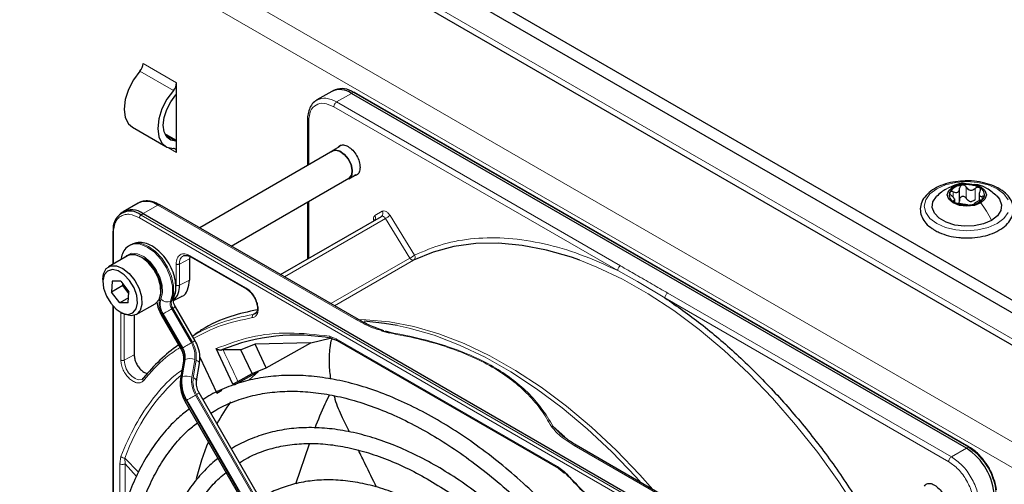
# Paper-space layout 'Blatt4' of a CAD drawing. Header units: millimetres. Extents: x 5 to 418, y 2 to 292.
# Tile 76 of 118: x 121 to 142, y 217 to 226. Entities that reach past the tile are written whole.
import ezdxf

# ---------------------------------------------------------------- set-up
doc = ezdxf.new("R2010")
doc.units = ezdxf.units.MM

psp = doc.layouts.new('Blatt4')

# ---------------------------------------------------------------- linework, layer by layer
at = {"color": 7, "linetype": 'Continuous', "lineweight": 25}
for p, q in [((87.494, 252.087), (145.241, 218.75)), ((87.494, 251.815), (145.241, 218.478)), ((88.154, 250.753), (144.463, 218.247)), ((124.676, 224.793), (124.676, 225.029)), ((127.949, 224.847), (127.636, 224.666)), ((128.022, 224.881), (127.976, 224.86)), ((141.341, 217.315), (128.366, 224.806)), ((141.406, 217.336), (128.431, 224.827)), ((124.676, 223.795), (124.676, 224.793)), ((127.439, 224.251), (127.439, 223.281)), ((123.743, 224.091), (124.45, 223.682)), ((124.676, 223.808), (124.428, 223.951)), ((124.676, 223.559), (124.676, 223.795)), ((127.974, 223.59), (125.163, 221.967)), ((128.123, 223.686), (127.97, 223.597)), ((125.829, 221.582), (128.308, 223.013)), ((128.312, 223.005), (128.465, 223.094)), ((141.199, 222.54), (141.199, 222.803)), ((141.096, 222.511), (141.096, 222.579)), ((141.608, 222.699), (141.608, 222.536)), ((123.865, 222.489), (123.551, 222.308)), ((128.512, 220.033), (124.323, 222.452)), ((127.439, 222.511), (127.439, 221.309)), ((123.526, 222.292), (123.486, 222.262)), ((123.968, 222.267), (136.943, 214.776)), ((126.871, 220.981), (128.999, 222.21)), ((123.327, 221.881), (123.327, 221.196)), ((123.712, 221.61), (123.688, 221.597)), ((123.642, 221.378), (123.241, 221.146)), ((124.957, 221.362), (124.948, 221.314)), ((124.948, 221.314), (124.948, 220.865)), ((124.975, 221.355), (126.149, 220.677)), ((123.12, 220.879), (123.12, 220.825)), ((123.315, 220.841), (123.304, 220.612)), ((123.54, 220.748), (123.304, 220.612)), ((123.496, 220.843), (123.315, 220.841)), ((123.496, 220.843), (123.668, 220.616)), ((123.54, 220.748), (123.541, 220.784)), ((123.564, 220.753), (123.54, 220.748)), ((123.666, 220.58), (123.54, 220.748)), ((123.475, 220.385), (123.304, 220.612)), ((123.662, 220.492), (123.475, 220.385)), ((123.657, 220.387), (123.668, 220.616)), ((124.608, 220.433), (124.78, 220.518)), ((123.327, 220.325), (123.327, 214.83)), ((123.657, 220.387), (123.475, 220.385)), ((123.825, 220.136), (124.225, 220.367)), ((125.066, 219.584), (124.652, 220.301)), ((123.486, 220.192), (123.533, 220.165)), ((123.781, 220.117), (123.781, 219.285)), ((124.352, 220.128), (124.766, 219.411)), ((126.334, 220.152), (126.292, 220.136)), ((125.008, 219.693), (125.004, 219.691)), ((127.508, 219.54), (127.914, 219.64)), ((127.93, 219.641), (128.064, 219.588)), ((128.989, 219.803), (129.164, 219.75)), ((129.079, 219.791), (129.175, 219.764)), ((125.865, 218.669), (125.513, 219.42)), ((126.334, 219.511), (126.034, 219.396)), ((127.508, 219.54), (126.334, 219.511)), ((126.566, 219.011), (126.334, 219.511)), ((126.566, 219.011), (127.508, 219.54)), ((128.063, 219.589), (132.732, 216.893)), ((125.169, 219.24), (125.522, 218.481)), ((125.655, 219.391), (125.622, 219.389)), ((126.034, 219.396), (125.655, 219.391)), ((126.267, 218.895), (126.034, 219.396)), ((124.818, 219.156), (124.758, 218.786)), ((125.099, 218.737), (125.16, 219.107)), ((126.267, 218.895), (126.566, 219.011)), ((126.395, 218.929), (125.89, 218.646)), ((125.967, 218.722), (126.267, 218.895)), ((126.205, 218.757), (126.395, 218.929)), ((129.149, 211.56), (125.152, 218.482)), ((125.522, 218.481), (125.627, 218.539)), ((124.852, 218.309), (128.849, 211.387)), ((128.323, 217.661), (128.176, 217.959)), ((132.802, 217.595), (132.621, 217.774)), ((127.191, 216.568), (127.478, 217.411)), ((137.298, 214.961), (133.109, 217.379)), ((141.406, 217.336), (141.407, 217.336)), ((123.831, 216.722), (123.592, 216.987)), ((132.731, 216.894), (132.856, 216.8))]:
    psp.add_line(p, q, dxfattribs=at)
at = {"color": 7, "linetype": 'Continuous', "lineweight": 18}
for p, q in [((144.416, 218.41), (88.201, 250.862)), ((86.492, 249.671), (142.589, 217.287)), ((86.257, 249.263), (142.354, 216.879)), ((124.676, 225.029), (123.969, 225.437)), ((124.61, 224.868), (123.902, 225.276)), ((128.052, 224.625), (128.366, 224.806)), ((128.366, 224.806), (128.409, 224.826)), ((128.409, 224.826), (141.385, 217.336)), ((134.042, 221.167), (128.052, 224.625)), ((133.983, 221.065), (127.994, 224.523)), ((127.463, 224.216), (127.463, 223.295)), ((124.661, 223.796), (124.442, 223.922)), ((124.505, 223.658), (124.676, 223.559)), ((141.064, 222.61), (141.064, 222.727)), ((141.34, 222.589), (141.34, 222.827)), ((141.525, 222.56), (141.525, 222.798)), ((127.463, 222.525), (127.463, 221.323)), ((141.076, 222.517), (141.076, 222.539)), ((141.677, 222.571), (141.677, 222.632)), ((123.968, 222.267), (124.281, 222.448)), ((124.281, 222.448), (128.47, 220.029)), ((128.862, 222.227), (129.017, 222.316)), ((136.868, 214.687), (123.892, 222.178)), ((123.925, 222.237), (123.968, 222.267)), ((136.9, 214.747), (123.925, 222.237)), ((126.95, 220.935), (129.081, 222.166)), ((129.597, 221.33), (129.081, 222.166)), ((129.179, 222.227), (129.696, 221.392)), ((123.342, 221.86), (123.342, 221.204)), ((124.948, 221.314), (124.735, 221.204)), ((124.965, 221.377), (126.139, 220.7)), ((129.597, 221.33), (127.932, 220.368)), ((129.677, 221.284), (128.011, 220.323)), ((124.666, 220.756), (124.666, 221.205)), ((124.735, 220.755), (124.735, 221.204)), ((133.983, 221.065), (134.402, 220.832)), ((124.948, 220.865), (124.735, 220.755)), ((134.402, 220.832), (134.98, 220.49)), ((140.969, 217.032), (134.98, 220.49)), ((141.028, 217.134), (135.038, 220.592)), ((123.342, 220.309), (123.342, 214.984)), ((124.572, 220.435), (124.549, 220.421)), ((124.597, 220.269), (124.574, 220.256)), ((124.987, 219.539), (124.574, 220.256)), ((124.597, 220.269), (125.011, 219.553)), ((123.499, 219.175), (123.499, 220.169)), ((123.568, 219.174), (123.568, 220.146)), ((124.79, 219.425), (124.376, 220.142)), ((124.392, 220.151), (124.806, 219.435)), ((126.292, 220.136), (126.358, 220.18)), ((127.903, 219.682), (128.046, 219.627)), ((128.046, 219.627), (132.714, 216.932)), ((124.806, 219.435), (124.79, 219.425)), ((123.568, 219.174), (123.781, 219.285)), ((124.778, 218.811), (124.838, 219.181)), ((124.855, 219.191), (124.795, 218.82)), ((124.838, 219.181), (124.855, 219.191)), ((124.998, 218.815), (125.058, 219.185)), ((125.087, 219.175), (125.026, 218.804)), ((124.795, 218.82), (124.778, 218.811)), ((129.07, 211.515), (125.074, 218.437)), ((125.097, 218.451), (129.094, 211.528)), ((124.876, 218.323), (124.893, 218.333)), ((128.872, 211.401), (124.876, 218.323)), ((124.893, 218.333), (128.889, 211.41)), ((132.621, 217.774), (132.87, 217.555)), ((133.068, 217.375), (137.257, 214.957)), ((141.385, 217.336), (141.341, 217.315)), ((123.475, 216.987), (123.498, 217.139)), ((141.341, 217.315), (141.028, 217.134)), ((123.475, 215.695), (123.475, 216.987)), ((123.873, 216.812), (123.584, 217.109)), ((123.592, 216.987), (123.584, 217.109)), ((123.592, 216.118), (123.592, 216.987)), ((132.714, 216.932), (132.857, 216.823))]:
    psp.add_line(p, q, dxfattribs=at)
at = {"color": 7, "linetype": 'Continuous', "lineweight": 25, "flags": 128}
for points in [[(123.902, 225.276), (123.766, 225.092), (123.66, 224.885), (123.593, 224.673), (123.57, 224.472), (123.593, 224.297), (123.66, 224.163), (123.743, 224.091)], [(124.61, 224.868), (124.473, 224.684), (124.367, 224.477), (124.3, 224.265), (124.277, 224.064), (124.3, 223.889), (124.367, 223.755), (124.473, 223.67), (124.61, 223.643)], [(124.661, 223.796), (124.552, 223.817), (124.467, 223.884), (124.413, 223.992), (124.395, 224.132), (124.413, 224.293), (124.467, 224.463), (124.552, 224.628), (124.661, 224.775)], [(127.937, 223.568), (127.957, 223.588), (128.031, 223.613)], [(127.974, 223.59), (128.034, 223.605), (128.122, 223.583), (128.214, 223.518), (128.294, 223.42), (128.351, 223.304), (128.376, 223.187), (128.365, 223.088), (128.32, 223.021), (128.308, 223.013)], [(128.031, 223.613), (128.122, 223.59), (128.215, 223.524), (128.298, 223.423), (128.356, 223.304), (128.382, 223.184), (128.371, 223.082), (128.325, 223.014), (128.27, 222.991)], [(141.644, 222.494), (141.51, 222.442), (141.352, 222.424), (141.194, 222.442), (141.06, 222.494), (140.971, 222.571), (140.939, 222.662), (140.971, 222.753), (141.06, 222.83)], [(141.06, 222.83), (141.194, 222.882), (141.352, 222.9), (141.51, 222.882), (141.644, 222.83), (141.733, 222.753), (141.764, 222.662), (141.733, 222.571), (141.644, 222.494)], [(141.871, 222.125), (141.703, 222.052), (141.508, 222.01), (141.3, 222.002), (141.096, 222.027), (140.913, 222.085), (140.765, 222.17), (140.665, 222.276), (140.621, 222.394), (140.635, 222.514), (140.708, 222.627), (140.713, 222.632)], [(141.982, 222.641), (142.039, 222.572), (142.083, 222.454), (142.069, 222.334), (141.996, 222.221), (141.871, 222.125)], [(133.183, 221.283), (133.009, 221.345), (132.483, 221.498), (131.968, 221.598), (131.469, 221.643), (130.987, 221.634), (130.526, 221.571), (130.088, 221.455), (129.677, 221.284)], [(124.225, 220.367), (124.23, 220.37), (124.307, 220.455), (124.344, 220.585), (124.336, 220.746), (124.284, 220.921), (124.195, 221.09), (124.077, 221.236), (123.944, 221.343), (123.809, 221.398), (123.688, 221.397), (123.642, 221.378)], [(123.12, 220.879), (123.136, 220.999), (123.193, 221.107), (123.288, 221.166), (123.408, 221.167), (123.543, 221.111), (123.676, 221.005), (123.794, 220.859), (123.884, 220.689), (123.935, 220.515), (123.943, 220.353), (123.906, 220.224), (123.829, 220.139), (123.72, 220.109), (123.72, 220.109)], [(123.652, 220.142), (123.753, 220.172), (123.822, 220.255), (123.851, 220.381), (123.835, 220.536), (123.777, 220.7), (123.685, 220.853), (123.568, 220.978), (123.441, 221.058), (123.32, 221.086), (123.218, 221.056), (123.149, 220.973), (123.121, 220.846), (123.136, 220.692), (123.194, 220.528), (123.287, 220.375), (123.404, 220.25), (123.53, 220.169), (123.652, 220.142)], [(123.72, 220.109), (123.591, 220.136), (123.533, 220.165)], [(129.33, 219.907), (129.065, 219.952), (128.631, 219.995)]]:
    psp.add_lwpolyline(points, dxfattribs=at)
at = {"color": 7, "linetype": 'Continuous', "lineweight": 18, "flags": 128}
for points in [[(140.716, 222.791), (140.902, 222.874), (141.119, 222.926), (141.352, 222.944), (141.585, 222.926), (141.802, 222.874), (141.988, 222.791), (142.131, 222.684), (142.221, 222.558)], [(142.221, 222.289), (142.131, 222.164), (141.988, 222.057), (141.802, 221.974), (141.585, 221.922), (141.352, 221.904), (141.119, 221.922), (140.902, 221.974), (140.716, 222.057), (140.573, 222.164), (140.483, 222.289), (140.452, 222.424), (140.483, 222.558), (140.573, 222.684), (140.716, 222.791)], [(129.081, 222.166), (129.072, 222.178), (129.062, 222.19), (129.051, 222.199), (129.04, 222.207), (129.029, 222.212), (129.018, 222.214), (129.008, 222.213), (128.999, 222.21)], [(124.549, 220.421), (124.589, 220.565), (124.587, 220.74), (124.543, 220.932), (124.46, 221.125), (124.345, 221.303), (124.207, 221.453), (124.058, 221.562), (123.91, 221.622), (123.773, 221.627), (123.689, 221.597)], [(123.712, 221.61), (123.797, 221.641), (123.933, 221.636), (124.082, 221.576), (124.231, 221.467), (124.369, 221.317), (124.483, 221.138), (124.566, 220.945), (124.611, 220.754), (124.613, 220.579), (124.572, 220.435)], [(123.595, 221.351), (123.625, 221.383), (123.725, 221.43), (123.849, 221.422), (123.983, 221.36), (124.115, 221.249), (124.231, 221.102), (124.319, 220.932), (124.37, 220.758), (124.38, 220.597), (124.346, 220.465)], [(129.677, 221.284), (129.668, 221.282), (129.659, 221.282), (129.648, 221.284), (129.637, 221.289), (129.626, 221.297), (129.616, 221.306), (129.606, 221.317), (129.597, 221.33)], [(139.067, 215.97), (138.649, 216.61), (138.205, 217.225), (137.738, 217.813), (137.252, 218.37), (136.748, 218.892), (136.231, 219.376), (135.702, 219.82), (135.166, 220.221), (134.625, 220.575), (134.083, 220.882), (133.543, 221.139), (133.183, 221.283)], [(124.392, 220.151), (124.409, 220.161), (124.429, 220.173), (124.452, 220.186), (124.477, 220.2), (124.502, 220.215), (124.527, 220.229), (124.551, 220.243), (124.574, 220.256)], [(124.597, 220.269), (124.616, 220.281), (124.632, 220.29), (124.643, 220.296), (124.65, 220.3), (124.652, 220.301)], [(128.517, 220.03), (128.669, 220.027), (129.169, 219.981), (129.683, 219.882), (130.209, 219.728), (130.744, 219.523), (131.284, 219.266), (131.825, 218.959), (132.366, 218.604), (132.903, 218.204), (133.431, 217.76), (133.949, 217.276), (134.452, 216.754), (134.728, 216.445)], [(134.48, 216.588), (134.365, 216.715), (133.86, 217.239), (133.341, 217.724), (132.81, 218.17), (132.272, 218.571), (131.73, 218.927), (131.186, 219.235), (130.645, 219.492), (130.108, 219.699), (129.581, 219.852), (129.33, 219.907)], [(124.806, 219.435), (124.823, 219.444), (124.843, 219.456), (124.866, 219.469), (124.89, 219.483), (124.916, 219.498), (124.941, 219.512), (124.965, 219.526), (124.987, 219.539)], [(125.011, 219.553), (125.03, 219.564), (125.046, 219.573), (125.057, 219.579), (125.064, 219.583), (125.066, 219.584)], [(123.952, 218.777), (123.93, 218.766), (123.868, 218.761), (123.798, 218.785), (123.728, 218.836), (123.664, 218.908), (123.613, 218.995), (123.58, 219.087), (123.568, 219.174)], [(125.087, 219.175), (125.11, 219.164), (125.13, 219.153), (125.145, 219.14), (125.155, 219.128), (125.16, 219.115), (125.16, 219.107)], [(125.026, 218.804), (125.05, 218.794), (125.07, 218.783), (125.085, 218.77), (125.095, 218.757), (125.1, 218.745), (125.1, 218.737)], [(124.893, 218.333), (124.909, 218.342), (124.929, 218.354), (124.952, 218.367), (124.977, 218.381), (125.002, 218.396), (125.027, 218.41), (125.051, 218.424), (125.074, 218.437)], [(125.097, 218.451), (125.116, 218.462), (125.132, 218.471), (125.143, 218.477), (125.15, 218.481), (125.152, 218.482)]]:
    psp.add_lwpolyline(points, dxfattribs=at)
at = {"color": 7, "linetype": 'Continuous', "lineweight": 25}
for centre, radius, start, end in [((123.711, 225.45), 0.258, 317.8603, 357.2306), ((124.418, 225.042), 0.258, 317.8603, 357.2306), ((128.122, 224.465), 0.419, 54.3824, 114.3071), ((128.162, 224.476), 0.429, 54.844, 109.1737), ((128.421, 224.806), 0.0233, 64.1059, 120.3461), ((124.264, 225.124), 0.528, 318.6667, 321.2143), ((124.664, 223.654), 0.141, 84.9435, 91.0853), ((124.605, 223.572), 0.0717, 349.9745, 86.6766), ((141.275, 222.53), 0.342, 93.4335, 146.5611), ((141.353, 222.304), 0.576, 62.6428, 99.7711), ((141.559, 222.661), 0.165, 340.539, 69.2579), ((124.037, 222.107), 0.419, 54.3824, 114.3071), ((141.145, 222.663), 0.165, 160.539, 249.2579), ((141.455, 222.735), 0.211, 254.2708, 268.1431), ((141.429, 222.795), 0.342, 273.4335, 326.5611), ((123.696, 221.957), 0.362, 50.7967, 189.214), ((123.729, 221.958), 0.39, 52.237, 121.2851), ((124.306, 222.413), 0.0419, 65.6929, 125.6176), ((141.351, 223.02), 0.576, 242.6428, 279.7711), ((123.351, 221.879), 0.0233, 119.6454, 175.8931), ((123.533, 220.641), 0.812, 0.4785, 59.5161), ((124.357, 220.721), 0.379, 312.0455, 5.0454), ((127.201, 215.571), 4.132, 79.4654, 112.462), ((126.94, 216.398), 3.814, 125.6685, 140.9731), ((129.101, 215.942), 4.044, 144.3658, 152.1043), ((130.26, 215.409), 5.321, 157.4172, 166.3185), ((140.651, 216.236), 1.281, 2.6055, 57.3945)]:
    psp.add_arc(centre, radius, start, end, dxfattribs=at)
at = {"color": 7, "linetype": 'Continuous', "lineweight": 18}
for centre, radius, start, end in [((128.954, 222.272), 0.0769, 306.3512, 35.1851), ((123.97, 222.174), 0.0777, 125.6892, 177.1989), ((128.799, 222.183), 0.0772, 307.8335, 35.0766), ((128.311, 223.498), 1.539, 299.9888, 304.3156), ((123.352, 221.883), 0.0242, 184.4143, 246.9058), ((123.626, 220.692), 0.728, 343.7571, 77.8747), ((124.908, 221.227), 0.175, 119.2886, 187.7145), ((128.828, 222.662), 1.539, 299.9888, 304.3156), ((129.63, 221.348), 0.0788, 306.4033, 33.6243), ((124.706, 220.368), 0.4, 162.4884, 214.4618), ((124.691, 220.356), 0.362, 162.4884, 214.4618), ((124.477, 220.579), 0.174, 221.048, 294.5), ((124.528, 220.515), 0.0922, 299.1324, 333.6598), ((124.731, 220.364), 0.19, 162.4884, 214.4618), ((124.754, 220.377), 0.19, 162.4884, 214.4618), ((141.756, 190.025), 34.772, 119.9893, 120.0346), ((126.868, 216.45), 3.731, 98.8797, 119.9002), ((128.494, 219.998), 0.0398, 63.3674, 127.3209), ((142.17, 189.308), 34.772, 119.9893, 120.0346), ((124.468, 219.234), 0.374, 351.8933, 30.7356), ((124.485, 219.243), 0.374, 351.8933, 30.7356), ((124.521, 219.262), 0.543, 351.8933, 30.7356), ((124.512, 219.256), 0.58, 351.8933, 30.7356), ((124.95, 218.932), 0.276, 66.9099, 110.1284), ((100.224, 207.112), 28.241, 24.2762, 25.7742), ((124.853, 219.149), 0.0351, 113.9711, 167.4982), ((127.505, 215.724), 4.159, 131.1389, 160.5535), ((124.793, 218.779), 0.0351, 113.9757, 167.4497), ((125.519, 218.705), 0.748, 171.8933, 210.7356), ((125.536, 218.715), 0.748, 171.8933, 210.7356), ((124.89, 218.562), 0.276, 66.9099, 110.1284), ((125.572, 218.733), 0.58, 171.8933, 210.7356), ((125.564, 218.728), 0.543, 171.8933, 210.7356), ((142.256, 188.206), 34.772, 119.9893, 120.0346), ((133.092, 217.341), 0.0419, 65.6929, 125.6176), ((141.396, 217.316), 0.0233, 64.1059, 120.3461), ((140.699, 216.264), 1.272, 2.6055, 57.3945)]:
    psp.add_arc(centre, radius, start, end, dxfattribs=at)
at = {"color": 7, "linetype": 'Continuous', "lineweight": 25}
for points, knots in [([(127.65, 224.667), (127.627, 224.656), (127.566, 224.625), (127.499, 224.533), (127.454, 224.412), (127.436, 224.315), (127.44, 224.258), (127.441, 224.249)], [0, 0, 0, 0, 0.167856, 0.44212, 0.708909, 0.953399, 1, 1, 1, 1]), ([(128.081, 223.661), (128.092, 223.676), (128.118, 223.714), (128.195, 223.723), (128.294, 223.69), (128.394, 223.609), (128.477, 223.496), (128.536, 223.365), (128.544, 223.284), (128.547, 223.243)], [0, 0, 0, 0, 0.092391, 0.243659, 0.394927, 0.546196, 0.697464, 0.848732, 1, 1, 1, 1]), ([(128.547, 223.243), (128.543, 223.208), (128.536, 223.136), (128.487, 223.076), (128.441, 223.071), (128.423, 223.07)], [0, 0, 0, 0, 0.382955, 0.765909, 1, 1, 1, 1]), ([(141.368, 222.957), (141.301, 222.956), (141.158, 222.954), (140.948, 222.912), (140.75, 222.842), (140.582, 222.743), (140.455, 222.621), (140.379, 222.479), (140.36, 222.33), (140.398, 222.187), (140.483, 222.059), (140.583, 221.972), (140.655, 221.928), (140.674, 221.916)], [0, 0, 0, 0, 0.086679, 0.18602, 0.285774, 0.386232, 0.487425, 0.587594, 0.683756, 0.776289, 0.868666, 0.964239, 1, 1, 1, 1]), ([(141.277, 221.759), (141.321, 221.756), (141.441, 221.749), (141.637, 221.774), (141.848, 221.827), (142.034, 221.911), (142.185, 222.021), (142.29, 222.152), (142.341, 222.299), (142.333, 222.447), (142.274, 222.584), (142.168, 222.705), (142.021, 222.808), (141.835, 222.889), (141.623, 222.94), (141.462, 222.962), (141.377, 222.957), (141.368, 222.957)], [0, 0, 0, 0, 0.043178, 0.116961, 0.19094, 0.26533, 0.340301, 0.415461, 0.48884, 0.558844, 0.627333, 0.696902, 0.76915, 0.842962, 0.916921, 0.990714, 1, 1, 1, 1]), ([(140.913, 222.787), (140.879, 222.766), (140.807, 222.721), (140.744, 222.661), (140.711, 222.63)], [0, 0, 0, 0, 0.473586, 1, 1, 1, 1]), ([(141.329, 222.897), (141.313, 222.899), (141.235, 222.909), (141.101, 222.874), (140.997, 222.825), (140.947, 222.802)], [0, 0, 0, 0, 0.12537, 0.585999, 1, 1, 1, 1]), ([(141.064, 222.727), (141.056, 222.73), (141.041, 222.736), (141.018, 222.737), (140.999, 222.731), (140.993, 222.723), (140.99, 222.718)], [0, 0, 0, 0, 0.249807, 0.500055, 0.750309, 1, 1, 1, 1]), ([(141.064, 222.727), (141.081, 222.721), (141.107, 222.712), (141.139, 222.714), (141.162, 222.722), (141.179, 222.737), (141.196, 222.763), (141.198, 222.788), (141.199, 222.805)], [0, 0, 0, 0, 0.249168, 0.374303, 0.498903, 0.623987, 0.749746, 1, 1, 1, 1]), ([(141.255, 222.871), (141.247, 222.869), (141.23, 222.865), (141.212, 222.849), (141.201, 222.828), (141.2, 222.813), (141.199, 222.805)], [0, 0, 0, 0, 0.250033, 0.4996315, 0.7492277, 1, 1, 1, 1]), ([(141.34, 222.827), (141.336, 222.834), (141.327, 222.848), (141.306, 222.863), (141.281, 222.873), (141.264, 222.872), (141.255, 222.871)], [0, 0, 0, 0, 0.249815, 0.499908, 0.75012, 1, 1, 1, 1]), ([(141.34, 222.827), (141.35, 222.812), (141.364, 222.789), (141.395, 222.77), (141.421, 222.762), (141.449, 222.762), (141.486, 222.77), (141.509, 222.787), (141.525, 222.798)], [0, 0, 0, 0, 0.249199, 0.374336, 0.49893, 0.624007, 0.749759, 1, 1, 1, 1]), ([(141.987, 222.636), (141.918, 222.694), (141.797, 222.794), (141.631, 222.872), (141.543, 222.878), (141.521, 222.879)], [0, 0, 0, 0, 0.507466, 0.877443, 1, 1, 1, 1]), ([(141.617, 222.815), (141.61, 222.818), (141.597, 222.824), (141.571, 222.822), (141.546, 222.814), (141.532, 222.803), (141.525, 222.798)], [0, 0, 0, 0, 0.249991, 0.499611, 0.749127, 1, 1, 1, 1]), ([(141.628, 222.739), (141.621, 222.723), (141.609, 222.7), (141.608, 222.671), (141.612, 222.652), (141.622, 222.639), (141.642, 222.629), (141.663, 222.631), (141.677, 222.632)], [0, 0, 0, 0, 0.249201, 0.374338, 0.498932, 0.624008, 0.74976, 1, 1, 1, 1]), ([(141.628, 222.739), (141.631, 222.746), (141.639, 222.76), (141.64, 222.782), (141.634, 222.802), (141.623, 222.811), (141.617, 222.815)], [0, 0, 0, 0, 0.249852, 0.499902, 0.750115, 1, 1, 1, 1]), ([(124.323, 222.449), (124.3, 222.462), (124.241, 222.497), (124.142, 222.528), (124.028, 222.539), (123.934, 222.527), (123.888, 222.497), (123.874, 222.488)], [0, 0, 0, 0, 0.143792, 0.380812, 0.625008, 0.880873, 1, 1, 1, 1]), ([(140.99, 222.718), (140.988, 222.713), (140.986, 222.702), (140.993, 222.682), (141.007, 222.663), (141.02, 222.651), (141.027, 222.646)], [0, 0, 0, 0, 0.249857, 0.499466, 0.749011, 1, 1, 1, 1]), ([(141.076, 222.539), (141.083, 222.541), (141.095, 222.544), (141.096, 222.558), (141.092, 222.572), (141.082, 222.589), (141.062, 222.615), (141.041, 222.633), (141.027, 222.646)], [0, 0, 0, 0, 0.249201, 0.374338, 0.498932, 0.624008, 0.74976, 1, 1, 1, 1]), ([(141.076, 222.539), (141.072, 222.538), (141.065, 222.536), (141.064, 222.529), (141.07, 222.52), (141.081, 222.513), (141.087, 222.509)], [0, 0, 0, 0, 0.249852, 0.499902, 0.750115, 1, 1, 1, 1]), ([(141.199, 222.567), (141.199, 222.554), (141.198, 222.528), (141.184, 222.508), (141.178, 222.498)], [0, 0, 0, 0, 0.50155, 1, 1, 1, 1]), ([(141.199, 222.567), (141.2, 222.574), (141.201, 222.59), (141.212, 222.61), (141.23, 222.626), (141.254, 222.635), (141.281, 222.634), (141.306, 222.625), (141.327, 222.61), (141.336, 222.596), (141.34, 222.589)], [0, 0, 0, 0, 0.125193, 0.249438, 0.374279, 0.499024, 0.623869, 0.749369, 0.87443, 1, 1, 1, 1]), ([(141.397, 222.532), (141.385, 222.539), (141.361, 222.553), (141.347, 222.577), (141.34, 222.589)], [0, 0, 0, 0, 0.4984571, 1, 1, 1, 1]), ([(141.525, 222.56), (141.513, 222.551), (141.49, 222.533), (141.462, 222.527), (141.448, 222.525)], [0, 0, 0, 0, 0.501552, 1, 1, 1, 1]), ([(141.64, 222.551), (141.623, 222.543), (141.597, 222.532), (141.565, 222.515), (141.542, 222.502), (141.525, 222.492), (141.508, 222.48), (141.506, 222.476), (141.505, 222.473)], [0, 0, 0, 0, 0.2491679, 0.3743031, 0.4989033, 0.6239875, 0.7497462, 1, 1, 1, 1]), ([(141.64, 222.551), (141.647, 222.554), (141.663, 222.561), (141.686, 222.575), (141.705, 222.591), (141.711, 222.601), (141.714, 222.606)], [0, 0, 0, 0, 0.249807, 0.500055, 0.750309, 1, 1, 1, 1]), ([(141.714, 222.606), (141.716, 222.611), (141.718, 222.62), (141.711, 222.629), (141.697, 222.634), (141.684, 222.633), (141.677, 222.632)], [0, 0, 0, 0, 0.249857, 0.499466, 0.749011, 1, 1, 1, 1]), ([(141.087, 222.509), (141.094, 222.505), (141.107, 222.498), (141.133, 222.49), (141.158, 222.483), (141.172, 222.481), (141.179, 222.48)], [0, 0, 0, 0, 0.249991, 0.499611, 0.749127, 1, 1, 1, 1]), ([(141.364, 222.451), (141.354, 222.452), (141.34, 222.454), (141.309, 222.458), (141.283, 222.462), (141.255, 222.466), (141.218, 222.473), (141.195, 222.477), (141.179, 222.48)], [0, 0, 0, 0, 0.249199, 0.374336, 0.49893, 0.624007, 0.749759, 1, 1, 1, 1]), ([(141.364, 222.451), (141.368, 222.45), (141.377, 222.449), (141.398, 222.449), (141.423, 222.45), (141.44, 222.452), (141.449, 222.453)], [0, 0, 0, 0, 0.249815, 0.499908, 0.75012, 1, 1, 1, 1]), ([(141.449, 222.453), (141.457, 222.454), (141.474, 222.457), (141.492, 222.463), (141.503, 222.469), (141.504, 222.471), (141.505, 222.473)], [0, 0, 0, 0, 0.250033, 0.4996315, 0.7492277, 1, 1, 1, 1]), ([(128.854, 222.129), (128.854, 222.129), (128.854, 222.128), (128.849, 222.122), (128.846, 222.122), (128.846, 222.121)], [0, 0, 0, 0, 0.337931, 0.908636, 1, 1, 1, 1]), ([(140.674, 221.916), (140.704, 221.9), (140.792, 221.853), (140.962, 221.797), (141.138, 221.761), (141.246, 221.759), (141.277, 221.759)], [0, 0, 0, 0, 0.180167, 0.52014, 0.85956, 1, 1, 1, 1]), ([(123.691, 221.593), (123.68, 221.588), (123.628, 221.566), (123.562, 221.482), (123.511, 221.385), (123.504, 221.317), (123.502, 221.297)], [0, 0, 0, 0, 0.097085, 0.473832, 0.846947, 1, 1, 1, 1]), ([(124.61, 220.474), (124.622, 220.502), (124.652, 220.576), (124.667, 220.717), (124.647, 220.892), (124.589, 221.077), (124.496, 221.255), (124.375, 221.413), (124.233, 221.542), (124.083, 221.628), (123.936, 221.663), (123.809, 221.658), (123.743, 221.622), (123.716, 221.607)], [0, 0, 0, 0, 0.057899, 0.152686, 0.251734, 0.352726, 0.453488, 0.554523, 0.656615, 0.760844, 0.853475, 0.939999, 1, 1, 1, 1]), ([(124.823, 221.376), (124.829, 221.38), (124.839, 221.388), (124.857, 221.386), (124.866, 221.385)], [0, 0, 0, 0, 0.517593, 1, 1, 1, 1]), ([(124.866, 221.385), (124.879, 221.385), (124.909, 221.386), (124.95, 221.371), (124.974, 221.355), (124.975, 221.354)], [0, 0, 0, 0, 0.424183, 0.976421, 1, 1, 1, 1]), ([(124.975, 221.355), (124.978, 221.353), (124.985, 221.351), (124.994, 221.354), (124.998, 221.356)], [0, 0, 0, 0, 0.482278, 1, 1, 1, 1]), ([(124.778, 220.522), (124.783, 220.523), (124.846, 220.534), (124.921, 220.647), (124.939, 220.792), (124.948, 220.865)], [0, 0, 0, 0, 0.04476, 0.52238, 1, 1, 1, 1]), ([(126.149, 220.677), (126.152, 220.676), (126.159, 220.673), (126.168, 220.676), (126.172, 220.678)], [0, 0, 0, 0, 0.4822842, 1, 1, 1, 1]), ([(126.149, 220.677), (126.149, 220.677), (126.164, 220.67), (126.196, 220.644), (126.255, 220.591), (126.29, 220.537), (126.313, 220.503)], [0, 0, 0, 0, 0.0015, 0.266685, 0.530343, 1, 1, 1, 1]), ([(124.652, 220.301), (124.644, 220.315), (124.626, 220.349), (124.611, 220.401), (124.605, 220.445), (124.608, 220.47), (124.61, 220.473), (124.61, 220.474)], [0, 0, 0, 0, 0.176806, 0.422684, 0.629977, 0.82324, 1, 1, 1, 1]), ([(126.313, 220.503), (126.331, 220.466), (126.356, 220.416), (126.375, 220.344), (126.383, 220.289), (126.381, 220.234), (126.367, 220.19), (126.352, 220.163), (126.337, 220.157), (126.333, 220.155)], [0, 0, 0, 0, 0.238343, 0.330867, 0.47597, 0.617896, 0.763986, 0.922379, 1, 1, 1, 1]), ([(134.98, 220.49), (135.234, 220.313), (135.744, 219.958), (136.494, 219.312), (137.225, 218.589), (137.921, 217.793), (138.576, 216.941), (138.969, 216.334), (139.165, 216.032)], [0, 0, 0, 0, 0.16549, 0.332238, 0.5, 0.66775, 0.834504, 1, 1, 1, 1]), ([(124.262, 220.403), (124.269, 220.355), (124.283, 220.261), (124.33, 220.171), (124.352, 220.128)], [0, 0, 0, 0, 0.514995, 1, 1, 1, 1]), ([(126.379, 220.239), (126.19, 220.197), (125.775, 220.104), (125.321, 219.907), (125.077, 219.727), (125.015, 219.681)], [0, 0, 0, 0, 0.3838766, 0.8427527, 1, 1, 1, 1]), ([(129.048, 219.797), (128.948, 219.832), (128.756, 219.9), (128.591, 219.99), (128.512, 220.033)], [0, 0, 0, 0, 0.518013, 1, 1, 1, 1]), ([(127.931, 218.776), (127.917, 218.882), (127.888, 219.102), (127.91, 219.385), (127.929, 219.569), (127.957, 219.629), (127.958, 219.63)], [0, 0, 0, 0, 0.368249, 0.763111, 0.995812, 1, 1, 1, 1]), ([(129.175, 219.764), (129.173, 219.762), (129.169, 219.76), (129.166, 219.753), (129.164, 219.75)], [0, 0, 0, 0, 0.4999988, 1, 1, 1, 1]), ([(124.766, 219.411), (124.775, 219.393), (124.803, 219.34), (124.826, 219.248), (124.821, 219.185), (124.818, 219.156)], [0, 0, 0, 0, 0.219781, 0.641695, 1, 1, 1, 1]), ([(125.16, 219.107), (125.163, 219.141), (125.174, 219.234), (125.153, 219.389), (125.106, 219.514), (125.071, 219.575), (125.066, 219.584)], [0, 0, 0, 0, 0.2133954, 0.5808882, 0.9363976, 1, 1, 1, 1]), ([(125.513, 219.42), (125.524, 219.413), (125.541, 219.403), (125.57, 219.394), (125.596, 219.389), (125.614, 219.389), (125.622, 219.389)], [0, 0, 0, 0, 0.336127, 0.560864, 0.79606, 1, 1, 1, 1]), ([(123.781, 219.285), (123.783, 219.257), (123.787, 219.203), (123.821, 219.113), (123.87, 219.029), (123.932, 218.959), (124, 218.912), (124.049, 218.889), (124.07, 218.891), (124.071, 218.891)], [0, 0, 0, 0, 0.16455, 0.329101, 0.493651, 0.658201, 0.822751, 0.987302, 1, 1, 1, 1]), ([(123.97, 218.795), (123.968, 218.792), (123.963, 218.783), (123.956, 218.781), (123.951, 218.78)], [0, 0, 0, 0, 0.349285, 1, 1, 1, 1]), ([(124.758, 218.786), (124.754, 218.752), (124.744, 218.66), (124.765, 218.505), (124.812, 218.38), (124.847, 218.318), (124.852, 218.309)], [0, 0, 0, 0, 0.213395, 0.580888, 0.936398, 1, 1, 1, 1]), ([(134.818, 213.061), (134.748, 213.18), (134.559, 213.503), (134.221, 214.011), (133.812, 214.581), (133.38, 215.126), (132.931, 215.644), (132.466, 216.132), (131.987, 216.587), (131.498, 217.006), (131.001, 217.387), (130.498, 217.729), (129.992, 218.028), (129.487, 218.284), (128.983, 218.495), (128.486, 218.659), (127.997, 218.775), (127.518, 218.843), (127.054, 218.862), (126.607, 218.831), (126.179, 218.753), (125.774, 218.624), (125.457, 218.487), (125.287, 218.377), (125.233, 218.343)], [0, 0, 0, 0, 0.027836, 0.075404, 0.122977, 0.170555, 0.218143, 0.265742, 0.313355, 0.360985, 0.408634, 0.456301, 0.503986, 0.551687, 0.599395, 0.647094, 0.694763, 0.742373, 0.789887, 0.837268, 0.884487, 0.931535, 0.978434, 1, 1, 1, 1]), ([(125.152, 218.482), (125.143, 218.501), (125.115, 218.554), (125.092, 218.645), (125.097, 218.708), (125.099, 218.737)], [0, 0, 0, 0, 0.219781, 0.641695, 1, 1, 1, 1]), ([(125.865, 218.669), (125.872, 218.672), (125.885, 218.678), (125.913, 218.693), (125.942, 218.708), (125.959, 218.718), (125.967, 218.722)], [0, 0, 0, 0, 0.250494, 0.503104, 0.754115, 1, 1, 1, 1]), ([(125.399, 218.054), (125.447, 218.085), (125.604, 218.188), (125.9, 218.315), (126.283, 218.435), (126.69, 218.505), (127.115, 218.528), (127.557, 218.503), (128.014, 218.431), (128.482, 218.312), (128.959, 218.147), (129.443, 217.936), (129.931, 217.68), (130.42, 217.382), (130.907, 217.042), (131.39, 216.663), (131.865, 216.246), (132.33, 215.795), (132.783, 215.31), (133.22, 214.796), (133.639, 214.255), (134.036, 213.69), (134.334, 213.235), (134.49, 212.964), (134.53, 212.894)], [0, 0, 0, 0, 0.02099, 0.069851, 0.118688, 0.167389, 0.215899, 0.264215, 0.312366, 0.360395, 0.408346, 0.456251, 0.504137, 0.552018, 0.599903, 0.6478, 0.695711, 0.743637, 0.791578, 0.839533, 0.887498, 0.935471, 0.983451, 1, 1, 1, 1]), ([(127.597, 217.743), (127.665, 217.914), (127.76, 218.153), (127.872, 218.378), (127.904, 218.441)], [0, 0, 0, 0, 0.7176094, 1, 1, 1, 1]), ([(128.176, 217.959), (128.117, 218.086), (128.046, 218.237), (128.012, 218.399), (128.007, 218.425)], [0, 0, 0, 0, 0.838404, 1, 1, 1, 1]), ([(124.946, 218.147), (124.868, 218.087), (124.68, 217.941), (124.415, 217.66), (124.149, 217.313), (123.917, 216.924), (123.718, 216.499), (123.555, 216.037), (123.428, 215.543), (123.339, 215.019), (123.286, 214.467), (123.272, 213.892), (123.295, 213.296), (123.356, 212.683), (123.454, 212.055), (123.588, 211.418), (123.758, 210.774), (123.963, 210.126), (124.202, 209.478), (124.472, 208.833), (124.776, 208.198), (125.007, 207.747), (125.143, 207.514), (125.161, 207.484)], [0, 0, 0, 0, 0.035046, 0.084759, 0.134587, 0.184575, 0.234734, 0.285047, 0.335482, 0.386002, 0.436574, 0.487171, 0.537775, 0.588371, 0.638955, 0.689525, 0.740079, 0.79062, 0.841149, 0.891668, 0.94218, 0.992687, 1, 1, 1, 1]), ([(125.45, 207.651), (125.357, 207.818), (125.151, 208.187), (124.866, 208.775), (124.59, 209.405), (124.347, 210.04), (124.136, 210.676), (123.959, 211.308), (123.817, 211.933), (123.711, 212.548), (123.641, 213.148), (123.608, 213.731), (123.612, 214.293), (123.652, 214.83), (123.728, 215.341), (123.84, 215.821), (123.986, 216.269), (124.167, 216.681), (124.38, 217.057), (124.625, 217.392), (124.869, 217.661), (125.043, 217.799), (125.114, 217.855)], [0, 0, 0, 0, 0.042136, 0.093403, 0.144665, 0.195918, 0.24716, 0.298386, 0.349596, 0.400786, 0.451955, 0.503102, 0.554231, 0.605345, 0.656454, 0.707569, 0.758714, 0.80992, 0.861231, 0.912695, 0.964359, 1, 1, 1, 1]), ([(134.214, 212.712), (134.142, 212.835), (133.957, 213.147), (133.631, 213.63), (133.243, 214.158), (132.834, 214.659), (132.408, 215.133), (131.967, 215.575), (131.514, 215.983), (131.051, 216.354), (130.582, 216.685), (130.11, 216.976), (129.636, 217.223), (129.165, 217.425), (128.698, 217.58), (128.24, 217.688), (127.793, 217.747), (127.36, 217.757), (126.945, 217.717), (126.55, 217.63), (126.18, 217.49), (125.942, 217.379), (125.835, 217.302), (125.834, 217.302)], [0, 0, 0, 0, 0.032875, 0.083822, 0.134775, 0.185738, 0.236713, 0.287705, 0.338718, 0.389753, 0.440814, 0.491899, 0.543005, 0.594125, 0.645237, 0.696311, 0.747305, 0.798171, 0.848856, 0.899324, 0.949573, 0.99965, 1, 1, 1, 1]), ([(133.109, 217.379), (133.042, 217.42), (132.915, 217.498), (132.811, 217.586), (132.762, 217.628)], [0, 0, 0, 0, 0.527814, 1, 1, 1, 1]), ([(126.004, 217.007), (126.06, 217.044), (126.22, 217.146), (126.51, 217.265), (126.872, 217.366), (127.256, 217.417), (127.658, 217.421), (128.076, 217.377), (128.507, 217.287), (128.948, 217.149), (129.397, 216.966), (129.85, 216.739), (130.305, 216.468), (130.759, 216.155), (131.209, 215.803), (131.652, 215.413), (132.084, 214.989), (132.503, 214.532), (132.907, 214.046), (133.291, 213.534), (133.633, 213.034), (133.836, 212.697), (133.926, 212.546)], [0, 0, 0, 0, 0.02882, 0.081368, 0.133858, 0.186143, 0.238166, 0.289941, 0.341521, 0.392971, 0.444344, 0.49568, 0.547008, 0.598338, 0.649681, 0.701044, 0.752426, 0.803828, 0.855246, 0.906678, 0.95812, 1, 1, 1, 1]), ([(141.814, 216.907), (141.776, 216.967), (141.723, 217.05), (141.631, 217.157), (141.55, 217.235), (141.47, 217.3), (141.421, 217.326), (141.406, 217.334)], [0, 0, 0, 0, 0.332049, 0.465023, 0.682007, 0.90111, 1, 1, 1, 1]), ([(128.893, 216.496), (128.815, 216.657), (128.689, 216.918), (128.56, 217.179), (128.511, 217.278)], [0, 0, 0, 0, 0.618379, 1, 1, 1, 1]), ([(125.55, 217.1), (125.539, 217.092), (125.422, 217.009), (125.225, 216.81), (124.964, 216.5), (124.738, 216.146), (124.546, 215.755), (124.388, 215.328), (124.267, 214.868), (124.183, 214.377), (124.136, 213.86), (124.127, 213.318), (124.156, 212.757), (124.223, 212.18), (124.327, 211.59), (124.467, 210.99), (124.642, 210.386), (124.851, 209.78), (125.093, 209.176), (125.368, 208.579), (125.594, 208.13), (125.735, 207.887), (125.766, 207.834)], [0, 0, 0, 0, 0.005507, 0.059059, 0.112718, 0.166568, 0.22064, 0.274924, 0.329377, 0.383948, 0.438591, 0.493268, 0.547952, 0.602625, 0.657281, 0.711917, 0.766534, 0.821135, 0.875721, 0.930297, 0.984866, 1, 1, 1, 1]), ([(126.055, 208.001), (126.001, 208.096), (125.84, 208.378), (125.601, 208.863), (125.339, 209.45), (125.11, 210.042), (124.914, 210.634), (124.751, 211.223), (124.624, 211.804), (124.533, 212.374), (124.478, 212.929), (124.459, 213.465), (124.478, 213.979), (124.532, 214.466), (124.622, 214.925), (124.747, 215.352), (124.906, 215.744), (125.098, 216.101), (125.323, 216.416), (125.53, 216.652), (125.673, 216.766), (125.721, 216.804)], [0, 0, 0, 0, 0.028011, 0.083582, 0.139147, 0.1947, 0.250238, 0.305756, 0.361251, 0.416719, 0.472159, 0.52757, 0.582957, 0.638329, 0.6937, 0.749093, 0.80455, 0.860127, 0.915892, 0.971916, 1, 1, 1, 1]), ([(132.857, 216.823), (132.855, 216.819), (132.853, 216.812), (132.853, 216.803), (132.857, 216.796), (132.865, 216.793), (132.871, 216.794), (132.874, 216.795)], [0, 0, 0, 0, 0.1851978, 0.3532781, 0.6370716, 0.8527573, 1, 1, 1, 1]), ([(132.857, 216.823), (133.101, 216.57), (133.592, 216.063), (134.281, 215.214), (134.913, 214.343), (135.283, 213.735), (135.459, 213.446)], [0, 0, 0, 0, 0.2550278, 0.5115523, 0.7680769, 1, 1, 1, 1]), ([(132.874, 216.795), (133.112, 216.548), (133.589, 216.055), (134.261, 215.231), (134.896, 214.36), (135.275, 213.742), (135.465, 213.433)], [0, 0, 0, 0, 0.25, 0.5, 0.75, 1, 1, 1, 1]), ([(141.974, 216.436), (141.974, 216.445), (141.972, 216.492), (141.951, 216.579), (141.914, 216.698), (141.869, 216.807), (141.83, 216.878), (141.814, 216.907)], [0, 0, 0, 0, 0.057456, 0.318799, 0.541248, 0.806265, 1, 1, 1, 1]), ([(133.611, 212.364), (133.52, 212.514), (133.324, 212.838), (132.991, 213.314), (132.624, 213.791), (132.237, 214.242), (131.834, 214.662), (131.417, 215.049), (130.991, 215.4), (130.558, 215.712), (130.12, 215.983), (129.681, 216.211), (129.245, 216.393), (128.813, 216.529), (128.391, 216.616), (127.98, 216.654), (127.585, 216.643), (127.209, 216.583), (126.856, 216.471), (126.599, 216.359), (126.47, 216.271), (126.441, 216.25)], [0, 0, 0, 0, 0.047335, 0.102503, 0.157679, 0.212871, 0.268083, 0.323322, 0.378591, 0.433894, 0.489232, 0.544601, 0.599988, 0.65536, 0.710671, 0.765857, 0.820841, 0.875554, 0.929964, 0.984107, 1, 1, 1, 1]), ([(140.456, 216.518), (140.466, 216.532), (140.493, 216.57), (140.57, 216.58), (140.668, 216.547), (140.768, 216.466), (140.852, 216.353), (140.91, 216.221), (140.918, 216.14), (140.922, 216.1)], [0, 0, 0, 0, 0.092391, 0.243659, 0.394927, 0.546196, 0.697464, 0.848732, 1, 1, 1, 1])]:
    psp.add_open_spline(points, degree=3, knots=knots, dxfattribs=at)
at = {"color": 7, "linetype": 'Continuous', "lineweight": 18}
for points, knots in [([(127.994, 224.523), (127.924, 224.553), (127.785, 224.615), (127.61, 224.575), (127.487, 224.443), (127.471, 224.292), (127.463, 224.216)], [0, 0, 0, 0, 0.25, 0.5, 0.75, 1, 1, 1, 1]), ([(127.647, 224.668), (127.704, 224.688), (127.823, 224.731), (127.974, 224.661), (128.052, 224.625)], [0, 0, 0, 0, 0.4847258, 1, 1, 1, 1]), ([(127.463, 224.216), (127.456, 224.221), (127.443, 224.231), (127.44, 224.243), (127.439, 224.249)], [0, 0, 0, 0, 0.516143, 1, 1, 1, 1]), ([(140.915, 222.784), (140.922, 222.789), (140.961, 222.821), (141.015, 222.826), (141.06, 222.83)], [0, 0, 0, 0, 0.162643, 1, 1, 1, 1]), ([(129.017, 222.316), (129.028, 222.32), (129.051, 222.328), (129.097, 222.313), (129.143, 222.278), (129.167, 222.244), (129.179, 222.227)], [0, 0, 0, 0, 0.240773, 0.5, 0.759227, 1, 1, 1, 1]), ([(123.892, 222.178), (123.823, 222.209), (123.717, 222.258), (123.589, 222.253), (123.5, 222.221), (123.429, 222.161), (123.361, 222.052), (123.349, 221.936), (123.342, 221.86)], [0, 0, 0, 0, 0.239457, 0.368361, 0.5, 0.631639, 0.760543, 1, 1, 1, 1]), ([(128.832, 222.126), (128.83, 222.135), (128.825, 222.165), (128.835, 222.203), (128.854, 222.219), (128.862, 222.227)], [0, 0, 0, 0, 0.2058622, 0.6175865, 1, 1, 1, 1]), ([(129.696, 221.392), (129.894, 221.476), (130.292, 221.646), (130.961, 221.759), (131.674, 221.763), (132.424, 221.647), (133.196, 221.425), (133.721, 221.185), (133.983, 221.065)], [0, 0, 0, 0, 0.165419, 0.332172, 0.5, 0.667816, 0.834575, 1, 1, 1, 1]), ([(124.666, 221.205), (124.671, 221.247), (124.68, 221.333), (124.749, 221.407), (124.847, 221.43), (124.926, 221.395), (124.965, 221.377)], [0, 0, 0, 0, 0.25, 0.5, 0.75, 1, 1, 1, 1]), ([(124.965, 221.377), (124.965, 221.373), (124.966, 221.363), (124.971, 221.356), (124.975, 221.355), (124.975, 221.355)], [0, 0, 0, 0, 0.4834479, 0.9669025, 1, 1, 1, 1]), ([(135.038, 220.592), (134.929, 220.654), (134.763, 220.75), (134.54, 220.879), (134.316, 221.008), (134.15, 221.104), (134.042, 221.167)], [0, 0, 0, 0, 0.328002, 0.499943, 0.671978, 1, 1, 1, 1]), ([(124.585, 220.495), (124.586, 220.496), (124.607, 220.514), (124.648, 220.591), (124.659, 220.691), (124.666, 220.756)], [0, 0, 0, 0, 0.019445, 0.36258, 1, 1, 1, 1]), ([(126.139, 220.7), (126.166, 220.681), (126.221, 220.644), (126.296, 220.553), (126.355, 220.449), (126.39, 220.342), (126.401, 220.241), (126.384, 220.155), (126.343, 220.092), (126.299, 220.078), (126.278, 220.072)], [0, 0, 0, 0, 0.121712, 0.25, 0.378287, 0.5, 0.621712, 0.75, 0.878287, 1, 1, 1, 1]), ([(126.139, 220.7), (126.139, 220.695), (126.14, 220.685), (126.145, 220.678), (126.149, 220.677), (126.149, 220.677)], [0, 0, 0, 0, 0.483457, 0.966913, 1, 1, 1, 1]), ([(126.278, 220.072), (126.051, 220.025), (125.611, 219.935), (125.224, 219.736), (125.036, 219.639)], [0, 0, 0, 0, 0.513266, 1, 1, 1, 1]), ([(126.278, 220.072), (126.276, 220.078), (126.272, 220.09), (126.273, 220.109), (126.28, 220.126), (126.288, 220.133), (126.292, 220.136)], [0, 0, 0, 0, 0.249991, 0.499994, 0.749997, 1, 1, 1, 1]), ([(128.47, 220.029), (128.594, 219.96), (128.751, 219.871), (128.946, 219.815), (128.989, 219.803)], [0, 0, 0, 0, 0.782522, 1, 1, 1, 1]), ([(125.513, 219.42), (125.753, 219.51), (126.233, 219.69), (127.038, 219.778), (127.615, 219.714), (127.903, 219.682)], [0, 0, 0, 0, 0.333214, 0.666775, 1, 1, 1, 1]), ([(127.956, 219.633), (127.95, 219.634), (127.938, 219.635), (127.923, 219.646), (127.91, 219.661), (127.905, 219.675), (127.903, 219.682)], [0, 0, 0, 0, 0.25, 0.5, 0.75, 1, 1, 1, 1]), ([(128.046, 219.627), (128.047, 219.619), (128.049, 219.603), (128.057, 219.59), (128.063, 219.589), (128.063, 219.589)], [0, 0, 0, 0, 0.4944586, 0.9889172, 1, 1, 1, 1]), ([(129.164, 219.75), (129.369, 219.71), (129.769, 219.633), (130.339, 219.472), (130.866, 219.275), (131.346, 219.035), (131.76, 218.758), (132.101, 218.454), (132.381, 218.125), (132.515, 217.894), (132.584, 217.776)], [0, 0, 0, 0, 0.12858, 0.250086, 0.375109, 0.5, 0.624891, 0.749913, 0.871409, 1, 1, 1, 1]), ([(132.621, 217.774), (132.543, 217.905), (132.396, 218.155), (132.099, 218.492), (131.758, 218.785), (131.369, 219.042), (130.925, 219.267), (130.418, 219.463), (129.833, 219.635), (129.402, 219.719), (129.175, 219.764)], [0, 0, 0, 0, 0.1407014, 0.2677211, 0.3849407, 0.4997762, 0.6145723, 0.7317481, 0.8590122, 1, 1, 1, 1]), ([(124.743, 219.439), (124.643, 219.374), (124.358, 219.185), (124.125, 218.916), (123.974, 218.741)], [0, 0, 0, 0, 0.347882, 1, 1, 1, 1]), ([(123.974, 218.741), (123.957, 218.726), (123.923, 218.695), (123.848, 218.69), (123.766, 218.719), (123.683, 218.779), (123.608, 218.863), (123.547, 218.966), (123.507, 219.076), (123.502, 219.143), (123.499, 219.175)], [0, 0, 0, 0, 0.121713, 0.25, 0.378287, 0.5, 0.621713, 0.75, 0.878287, 1, 1, 1, 1]), ([(123.568, 219.174), (123.563, 219.172), (123.553, 219.168), (123.533, 219.166), (123.514, 219.168), (123.504, 219.173), (123.499, 219.175)], [0, 0, 0, 0, 0.250002, 0.500004, 0.750006, 1, 1, 1, 1]), ([(124.787, 218.961), (124.74, 218.928), (124.516, 218.771), (124.182, 218.387), (123.788, 217.82), (123.595, 217.365), (123.498, 217.139)], [0, 0, 0, 0, 0.081439, 0.388222, 0.695006, 1, 1, 1, 1]), ([(123.974, 218.741), (123.97, 218.746), (123.964, 218.757), (123.962, 218.774), (123.966, 218.79), (123.974, 218.796), (123.977, 218.8)], [0, 0, 0, 0, 0.25, 0.5, 0.75, 1, 1, 1, 1]), ([(132.621, 217.774), (132.615, 217.776), (132.603, 217.778), (132.591, 217.776), (132.584, 217.776)], [0, 0, 0, 0, 0.483164, 1, 1, 1, 1]), ([(132.584, 217.776), (132.633, 217.716), (132.755, 217.568), (132.95, 217.448), (133.068, 217.375)], [0, 0, 0, 0, 0.39819, 1, 1, 1, 1]), ([(132.714, 216.932), (132.715, 216.924), (132.717, 216.908), (132.725, 216.895), (132.731, 216.894), (132.731, 216.894)], [0, 0, 0, 0, 0.498396, 0.996791, 1, 1, 1, 1]), ([(141.499, 216.113), (141.491, 216.198), (141.475, 216.368), (141.353, 216.641), (141.177, 216.884), (141.038, 216.983), (140.969, 217.032)], [0, 0, 0, 0, 0.25, 0.5, 0.75, 1, 1, 1, 1])]:
    psp.add_open_spline(points, degree=3, knots=knots, dxfattribs=at)
for points in [[(128.052, 224.625), (128.045, 224.619), (128.029, 224.608), (128.01, 224.581), (127.996, 224.551), (127.994, 224.532), (127.994, 224.523)], [(141.871, 222.125), (141.839, 222.19), (141.775, 222.321), (141.687, 222.436), (141.644, 222.494)], [(124.666, 221.205), (124.671, 221.202), (124.681, 221.198), (124.7, 221.196), (124.719, 221.197), (124.73, 221.202), (124.735, 221.204)], [(133.983, 221.065), (133.984, 221.074), (133.985, 221.093), (133.999, 221.124), (134.018, 221.15), (134.034, 221.161), (134.042, 221.167)], [(124.666, 220.756), (124.671, 220.753), (124.681, 220.749), (124.7, 220.747), (124.719, 220.748), (124.73, 220.753), (124.735, 220.755)], [(135.038, 220.592), (135.031, 220.586), (135.015, 220.575), (134.996, 220.548), (134.982, 220.518), (134.981, 220.499), (134.98, 220.49)], [(123.498, 217.139), (123.504, 217.134), (123.516, 217.124), (123.538, 217.113), (123.561, 217.108), (123.577, 217.108), (123.584, 217.109)], [(140.969, 217.032), (140.97, 217.041), (140.972, 217.06), (140.985, 217.091), (141.005, 217.118), (141.02, 217.129), (141.028, 217.134)], [(141.028, 217.134), (141.105, 217.079), (141.259, 216.97), (141.454, 216.7), (141.59, 216.396), (141.608, 216.208), (141.617, 216.113)], [(123.475, 216.987), (123.483, 216.983), (123.5, 216.975), (123.533, 216.972), (123.566, 216.975), (123.583, 216.983), (123.592, 216.987)]]:
    psp.add_open_spline(points, degree=3, dxfattribs=at)

doc.saveas('drawing.dxf')
